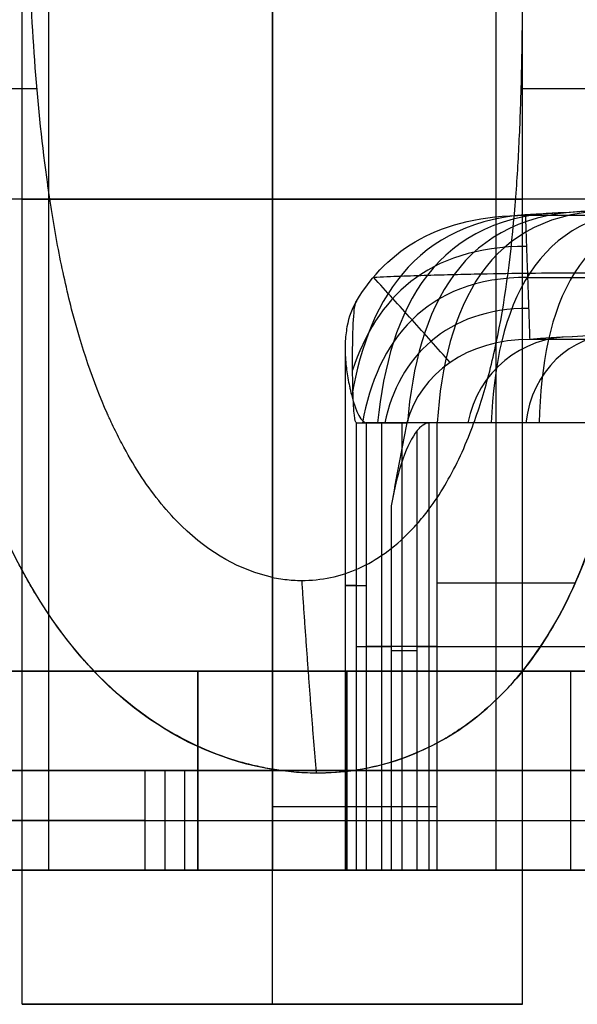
# Model space of a CAD drawing. Header units: millimetres. Extents: x -105 to 152, y -114 to 65.
# Tile 251 of 256: x 139.07 to 140.19, y -46.97 to -44.99. Entities that reach past the tile are written whole.
import ezdxf

# ---------------------------------------------------------------- set-up
doc = ezdxf.new("R2010")
doc.units = ezdxf.units.MM
doc.layers.add('Layer 01', color=7, linetype='Continuous', true_color=0x000000)

# ---------------------------------------------------------------- blocks, each defined once
blk = doc.blocks.new('Block 02')
at = {"layer": 'Layer 01'}
for p, q in [((139.126, -46.7, -13.7), (139.126, -42, -13.7)), ((140.026, -46.7, -13.7), (140.026, -43.337, -13.7)), ((139.0725, -46.9701, -15.85), (139.0725, -43.7299, -15.85)), ((139.0725, -46.9701, -11.55), (139.0725, -43.7299, -11.55)), ((139.576, -46.9701, -15.3465), (139.576, -43.7299, -15.3465)), ((139.576, -46.9701, -16.3535), (139.576, -43.7299, -16.3535)), ((139.576, -46.9701, -11.0465), (139.576, -43.7299, -11.0465)), ((139.576, -46.9701, -12.0535), (139.576, -43.7299, -12.0535)), ((140.0796, -46.9701, -15.85), (140.0796, -43.7299, -15.85)), ((140.0796, -46.9701, -11.55), (140.0796, -43.7299, -11.55)), ((139.0725, -46.7, -15.85), (139.0725, -44, -15.85)), ((139.0725, -46.7, -11.55), (139.0725, -44, -11.55)), ((139.576, -46.7, -12.3), (139.576, -44, -12.3)), ((139.576, -46.7, -16.6), (139.576, -44, -16.6)), ((140.0901, -45.5075, -10.3586), (140.5196, -45.5075, -9.9396)), ((139.7223, -45.6496, -10.7403), (139.7223, -46.7, -10.7403)), ((139.7958, -45.8, -10.637), (139.7958, -46.7, -10.637)), ((139.8673, -46.7, -10.597), (139.8673, -45.8156, -10.597)), ((139.7449, -46.25, -10.6866), (139.8149, -46.25, -10.6184)), ((139.726, -46.3, -13.7), (139.426, -46.3, -13.7)), ((139.426, -46.3, -13.7), (139.426, -46.7, -13.7)), ((139.726, -46.3, -13.7), (139.726, -46.7, -13.7)), ((140.176, -46.3, -14.9702), (140.176, -46.7, -14.9702)), ((140.176, -46.3, -12.4298), (140.176, -46.7, -12.4298)), ((138.376, -46.5, -14.9702), (139.426, -46.5, -14.364)), ((139.426, -46.5, -13.036), (138.376, -46.5, -12.4298)), ((138.526, -46.5, -15.23), (139.576, -46.5, -14.6238)), ((139.576, -46.5, -12.7762), (138.526, -46.5, -12.17)), ((139.3593, -46.5, -8.6519), (139.3593, -46.7, -8.6519)), ((139.426, -46.5, -13.036), (139.426, -46.5, -14.364)), ((139.576, -46.7, -15.1), (139.576, -46.4973, -15.1)), ((139.576, -46.7, -10.8), (139.576, -46.4976, -10.8)), ((139.576, -46.5, -14.6238), (140.776, -46.5, -15.3166)), ((140.776, -46.5, -12.0834), (139.576, -46.5, -12.7762)), ((139.726, -46.5, -14.364), (140.776, -46.5, -14.9702)), ((139.726, -46.5, -14.364), (139.726, -46.5, -13.036)), ((140.776, -46.5, -12.4298), (139.726, -46.5, -13.036)), ((139.3196, -46.6, -8.7437), (139.3989, -46.6, -8.5601)), ((139.0725, -46.7, -15.85), (140.0796, -46.7, -15.85)), ((139.0725, -46.7, -11.55), (140.0796, -46.7, -11.55)), ((139.126, -46.7, -13.7), (139.426, -46.7, -13.7)), ((139.576, -46.7, -16.3536), (139.576, -46.7, -15.3464)), ((139.576, -46.7, -12.0536), (139.576, -46.7, -11.0464)), ((139.726, -46.7, -13.7), (140.0261, -46.7, -13.7))]:
    blk.add_line(p, q, dxfattribs=at)
at = {"layer": 'Layer 01', "extrusion": (0, 1, 0)}
for centre in [(-139.576, -15.85, -45.35), (-139.576, -11.55, -45.35), (-139.576, -15.85, -46.9701), (-139.576, -11.55, -46.9701)]:
    blk.add_circle(centre, 0.5035, dxfattribs=at)
for centre, radius, start, end in [((-139.576, -11.55, -45.35), 0.75, 270, 20.2757), ((-139.576, -15.85, -45.35), 0.75, 270, 20.2733), ((-139.576, -15.85, -45.35), 0.5035, 270, 27.1278), ((-139.576, -11.55, -45.35), 0.5035, 270, 27.1278), ((-139.576, -11.55, -45.35), 0.75, 173.2927, 270), ((-139.576, -15.85, -45.35), 0.75, 173.3003, 270), ((-139.576, -11.55, -46.1222), 0.75, 116.2312, 144.3444), ((-139.8673, -10.672, -46.25), 0.075, 89.8825, 108.3502), ((-139.8673, -10.672, -46.258), 0.075, 45.7024, 89.8845), ((-139.576, -11.55, -46.5722), 0.75, 89.9999, 116.2312)]:
    blk.add_arc(centre, radius, start, end, dxfattribs=at)
at = {"layer": 'Layer 01', "extrusion": (0.715722, 4.39648e-13, 0.698385)}
blk.add_arc((-55.27, -105.7444, 93.0313), 9.9, 357.10504, 2.89496, dxfattribs=at)
at = {"layer": 'Layer 01', "extrusion": (0.715722, -8.34421e-14, 0.698385)}
blk.add_arc((-55.27, -105.7444, 93.0313), 9.65, 357.10504, 2.89496, dxfattribs=at)
at = {"layer": 'Layer 01', "extrusion": (-9.15936e-09, -1, -1.85887e-08)}
blk.add_arc((133.7454, -23.3831, 45.8), 13.9416, 63.7688, 64.42047, dxfattribs=at)
at = {"layer": 'Layer 01', "extrusion": (-6.97682e-08, -1, -6.80782e-08)}
blk.add_arc((139.576, -11.55, 45.8), 1, 16.9453, 71.6498, dxfattribs=at)
at = {"layer": 'Layer 01', "extrusion": (0, -1, 0)}
for centre, radius, start, end in [((139.7973, -10.7403, 46.1277), 0.075, 134.2976, 244.4205), ((137.176, -13.7, 46.6), 5.4, 180, 360)]:
    blk.add_arc(centre, radius, start, end, dxfattribs=at)
at = {"layer": 'Layer 01', "extrusion": (0, 1, 7.10543e-15)}
blk.add_arc((-139.576, -11.55, -46.25), 1, 108.3502, 163.0547, dxfattribs=at)
at = {"layer": 'Layer 01', "extrusion": (-5.46571e-16, -1, -3.26187e-15)}
blk.add_arc((137.176, -13.7, 46.5), 6.5, 360, 180, dxfattribs=at)
at = {"layer": 'Layer 01', "extrusion": (-4.45712e-30, -1, -3.26187e-15)}
blk.add_arc((137.176, -13.7, 46.5), 6.5, 180, 0, dxfattribs=at)
at = {"layer": 'Layer 01', "extrusion": (-6.5791e-16, -1, -3.26187e-15)}
blk.add_arc((137.176, -13.7, 46.5), 5.4, 180, 360, dxfattribs=at)
at = {"layer": 'Layer 01', "extrusion": (-1.88272e-15, -1, -4.30253e-15)}
blk.add_arc((137.176, -13.7, 46.5), 5.4, 66.6125, 180, dxfattribs=at)
at = {"layer": 'Layer 01', "extrusion": (-9.88705e-15, -1, -1.9913e-14)}
blk.add_arc((137.176, -13.7, 46.5), 5.6, 43.9072, 66.6125, dxfattribs=at)
at = {"layer": 'Layer 01', "extrusion": (0, -1, -3.55271e-15)}
blk.add_arc((137.176, -13.7, 46.6), 5.4, 66.6125, 180, dxfattribs=at)
at = {"layer": 'Layer 01', "extrusion": (0, 1, 3.55271e-15)}
blk.add_arc((-137.176, -13.7, -46.6), 5.6, 113.3875, 131.9951, dxfattribs=at)
at = {"layer": 'Layer 01', "extrusion": (2.68252e-30, 1, 3.26187e-15)}
blk.add_arc((-137.176, -13.7, -46.7), 5.4, 180, 0, dxfattribs=at)
at = {"layer": 'Layer 01', "extrusion": (-1.62188e-17, 1, 2.89189e-15)}
blk.add_arc((-137.176, -13.7, -46.7), 5.4, 0, 113.3875, dxfattribs=at)
at = {"layer": 'Layer 01', "extrusion": (-8.35793e-15, 1, 1.05041e-15)}
blk.add_arc((-139.576, -11.55, -46.7), 0.75, 270, 6.7862, dxfattribs=at)
at = {"layer": 'Layer 01', "extrusion": (4.69154e-16, 1, 0)}
for start, end in [(270, 90), (90, 270)]:
    blk.add_arc((-139.576, -15.85, -46.7), 0.75, start, end, dxfattribs=at)
at = {"layer": 'Layer 01', "extrusion": (4.69784e-14, 1, 6.59297e-14)}
blk.add_arc((-137.176, -13.7, -46.7), 5.6, 113.3875, 132.0014, dxfattribs=at)
at = {"layer": 'Layer 01', "extrusion": (-5.27323e-17, 1, 5.93794e-17)}
blk.add_arc((-139.576, -11.55, -46.7), 0.75, 186.7862, 270, dxfattribs=at)
at = {"layer": 'Layer 01', "extrusion": (-4.97391e-14, 1, 5.0366e-14)}
blk.add_arc((-139.7973, -10.7403, -46.7), 0.075, 295.5795, 45.7024, dxfattribs=at)
at = {"layer": 'Layer 01', "extrusion": (3.5612e-12, -1, 7.22969e-12)}
blk.add_arc((133.7454, -23.3831, 46.7), 13.9416, 63.7688, 64.42047, dxfattribs=at)
at = {"layer": 'Layer 01', "extrusion": (1.08173e-15, 1, 3.30605e-13)}
blk.add_arc((-139.8673, -10.672, -46.7), 0.075, 45.7024, 90, dxfattribs=at)
at = {"layer": 'Layer 01', "extrusion": (5.86151e-13, 1, 1.76589e-12)}
blk.add_arc((-139.8673, -10.672, -46.7), 0.075, 90, 108.3502, dxfattribs=at)
at = {"layer": 'Layer 01', "extrusion": (9.01972e-15, 1, 1.96048e-14)}
blk.add_arc((-139.576, -11.55, -46.7), 1, 108.3502, 163.0547, dxfattribs=at)
at = {"layer": 'Layer 01'}
for points, degree in [([(139.576, -46.7, -12.3), (139.576, -45.35, -12.3), (139.576, -44, -12.3)], 2), ([(139.576, -46.7, -16.6), (139.576, -45.35, -16.6), (139.576, -44, -16.6)], 2), ([(139.576, -44, -16.3536), (139.576, -45.35, -16.3536), (139.576, -46.7, -16.3536)], 2), ([(139.576, -44, -12.0536), (139.576, -45.35, -12.0536), (139.576, -46.7, -12.0536)], 2), ([(138.8532, -45.1278, -15.6499), (138.9777, -45.1278, -15.6647), (139.1021, -45.1278, -15.6795)], 2), ([(138.8532, -45.1278, -11.3499), (138.9777, -45.1278, -11.3647), (139.1021, -45.1278, -11.3795)], 2), ([(140.0767, -45.1278, -15.7955), (140.2012, -45.1278, -15.8103), (140.3256, -45.1278, -15.8251)], 2), ([(140.0767, -45.1278, -11.4955), (140.2012, -45.1278, -11.5103), (140.3256, -45.1278, -11.5251)], 2), ([(140.1309, -45.3796, -10.4004), (139.8718, -45.3796, -10.6533), (139.7711, -45.5437, -10.7499), (139.7355, -45.7459, -10.7829)], 3), ([(139.7449, -45.5553, -10.6866), (139.8075, -45.4517, -10.6256), (139.9121, -45.3826, -10.5235), (140.0857, -45.3826, -10.3541)], 3), ([(140.176, -45.3769, -10.4466), (139.9019, -45.3769, -10.714), (139.8111, -45.5725, -10.7992), (139.7875, -45.8, -10.8188)], 3), ([(140.2209, -45.3747, -10.4926), (139.9546, -45.3747, -10.7525), (139.8674, -45.5714, -10.833), (139.8475, -45.8, -10.8478)], 3), ([(140.2657, -45.373, -10.5385), (140.007, -45.373, -10.7909), (139.9236, -45.5705, -10.8669), (139.9075, -45.8, -10.8772)], 3), ([(140.3504, -45.3707, -10.6253), (140.1024, -45.3707, -10.8673), (140.0258, -45.5694, -10.9379), (140.0164, -45.8, -10.9429)], 3), ([(140.0857, -45.3826, -10.3541), (140.3004, -45.3826, -10.1446), (140.5152, -45.3826, -9.935)], 2), ([(140.0945, -45.6323, -10.3631), (140.0901, -45.5075, -10.3586), (140.0857, -45.3826, -10.3541)], 2), ([(140.4349, -45.37, -10.7119), (140.1904, -45.37, -10.9505), (140.118, -45.569, -11.0212), (140.1128, -45.8, -11.0262)], 3), ([(140.0879, -45.4451, -10.3563), (139.8866, -45.4451, -10.5528), (139.7846, -45.5511, -10.6509), (139.7373, -45.6943, -10.6953)], 3), ([(140.0901, -45.5075, -10.3586), (139.8829, -45.5075, -10.5608), (139.7864, -45.6377, -10.6505), (139.7572, -45.8, -10.6746)], 3), ([(139.9336, -45.6787, -10.5146), (139.9209, -45.6644, -10.526), (139.8955, -45.6358, -10.5488), (139.857, -45.5929, -10.5834), (139.8182, -45.55, -10.6181), (139.7923, -45.5214, -10.6414), (139.7794, -45.5071, -10.653)], 3), ([(140.0923, -45.5699, -10.3609), (139.9261, -45.5699, -10.5231), (139.8304, -45.6689, -10.6098), (139.802, -45.8, -10.631)], 3), ([(140.0945, -45.6323, -10.3631), (139.9686, -45.6323, -10.486), (139.874, -45.7001, -10.5695), (139.8467, -45.8, -10.5873)], 3), ([(140.1801, -45.6269, -10.4509), (140.0768, -45.6269, -10.5517), (139.9894, -45.6974, -10.624), (139.9692, -45.8, -10.6305)], 3), ([(140.2652, -45.6231, -10.538), (140.1774, -45.6231, -10.6236), (140.098, -45.6955, -10.6895), (140.086, -45.8, -10.6898)], 3), ([(140.524, -45.6323, -9.9441), (140.3093, -45.6323, -10.1536), (140.0945, -45.6323, -10.3631)], 2), ([(139.7449, -45.8, -10.6866), (139.7958, -45.8, -10.637), (139.8467, -45.8, -10.5873)], 2), ([(139.7449, -46.7, -10.6866), (139.7449, -46.25, -10.6866), (139.7449, -45.8, -10.6866)], 2), ([(139.7649, -45.8, -10.808), (139.7649, -46.25, -10.808), (139.7649, -46.7, -10.808)], 2), ([(139.8467, -45.8, -10.5873), (139.8357, -45.8556, -10.5985), (139.8251, -45.9114, -10.6088), (139.8149, -45.9674, -10.6184)], 3), ([(139.8363, -45.8, -10.8424), (139.8363, -46.25, -10.8424), (139.8363, -46.7, -10.8424)], 2), ([(139.8908, -45.8, -10.6008), (139.8762, -45.8, -10.596), (139.8615, -45.8, -10.5915), (139.8467, -45.8, -10.5873)], 3), ([(139.8909, -45.8, -10.6009), (139.8909, -46.25, -10.6009), (139.8909, -46.7, -10.6008)], 2), ([(139.9075, -46.4443, -10.8772), (139.9075, -46.1222, -10.8772), (139.9075, -45.8, -10.8772)], 2), ([(140.2567, -45.8, -11.2351), (140.239, -45.8, -11.1967), (140.1968, -45.8, -11.1226), (140.1154, -45.8, -11.0237), (140.0185, -45.8, -10.9399), (139.9455, -45.8, -10.896), (139.9075, -45.8, -10.8772)], 3), ([(139.867, -45.8159, -10.5969), (139.847, -45.842, -10.597), (139.8281, -45.8924, -10.6055), (139.8149, -45.9674, -10.6184)], 3), ([(139.8673, -46.7, -10.597), (139.8671, -46.258, -10.597), (139.867, -45.8159, -10.5969)], 2), ([(139.8149, -45.9674, -10.6184), (139.8149, -46.3337, -10.6184), (139.8149, -46.7, -10.6184)], 2), ([(139.576, -46.6991, -15.3464), (139.576, -46.4051, -15.3464), (139.576, -46.1111, -15.3464)], 2), ([(139.576, -46.6991, -11.0464), (139.576, -46.4051, -11.0464), (139.576, -46.1111, -11.0464)], 2), ([(138.376, -46.3, -14.9702), (138.901, -46.3, -14.6671), (139.426, -46.3, -14.364)], 2), ([(139.426, -46.3, -13.036), (138.901, -46.3, -12.7329), (138.376, -46.3, -12.4298)], 2), ([(138.526, -46.3, -15.23), (139.051, -46.3, -14.9269), (139.576, -46.3, -14.6238)], 2), ([(139.576, -46.3, -12.7762), (139.051, -46.3, -12.4731), (138.526, -46.3, -12.17)], 2), ([(139.426, -46.3, -14.364), (139.426, -46.3, -13.7), (139.426, -46.3, -13.036)], 2), ([(139.426, -46.3, -14.364), (139.426, -46.5, -14.364), (139.426, -46.7, -14.364)], 2), ([(139.426, -46.7, -13.036), (139.426, -46.5, -13.036), (139.426, -46.3, -13.036)], 2), ([(139.576, -46.3, -14.6238), (139.576, -46.5, -14.6238), (139.576, -46.7, -14.6238)], 2), ([(139.576, -46.3, -14.6238), (140.176, -46.3, -14.9702), (140.776, -46.3, -15.3166)], 2), ([(140.776, -46.3, -12.0834), (140.176, -46.3, -12.4298), (139.576, -46.3, -12.7762)], 2), ([(139.576, -46.3, -12.7762), (139.576, -46.5, -12.7762), (139.576, -46.7, -12.7762)], 2), ([(139.726, -46.3, -13.036), (139.726, -46.3, -13.7), (139.726, -46.3, -14.364)], 2), ([(139.726, -46.3, -14.364), (140.251, -46.3, -14.6671), (140.776, -46.3, -14.9702)], 2), ([(139.726, -46.7, -14.364), (139.726, -46.5, -14.364), (139.726, -46.3, -14.364)], 2), ([(139.726, -46.3, -13.036), (139.726, -46.5, -13.036), (139.726, -46.7, -13.036)], 2), ([(140.776, -46.3, -12.4298), (140.251, -46.3, -12.7329), (139.726, -46.3, -13.036)], 2), ([(139.9075, -46.7, -10.8772), (139.9075, -46.5722, -10.8772), (139.9075, -46.4443, -10.8772)], 2), ([(139.3196, -46.7, -8.7437), (139.3196, -46.6, -8.7437), (139.3196, -46.5, -8.7437)], 2), ([(139.3989, -46.5, -8.5601), (139.3593, -46.5, -8.6519), (139.3196, -46.5, -8.7437)], 2), ([(139.3989, -46.5, -8.5601), (139.3989, -46.6, -8.5601), (139.3989, -46.7, -8.5601)], 2), ([(139.576, -46.4973, -15.1001), (139.576, -46.5987, -15.1001), (139.576, -46.7, -15.1)], 2), ([(139.576, -46.7, -10.8), (139.576, -46.5988, -10.8), (139.576, -46.4976, -10.8)], 2), ([(139.426, -46.7, -14.364), (138.901, -46.7, -14.6671), (138.376, -46.7, -14.9702)], 2), ([(138.376, -46.7, -12.4298), (138.901, -46.7, -12.7329), (139.426, -46.7, -13.036)], 2), ([(139.576, -46.7, -14.6238), (139.051, -46.7, -14.9269), (138.526, -46.7, -15.23)], 2), ([(138.526, -46.7, -12.17), (139.051, -46.7, -12.4731), (139.576, -46.7, -12.7762)], 2), ([(139.3989, -46.7, -8.5601), (139.3593, -46.7, -8.6519), (139.3196, -46.7, -8.7437)], 2), ([(139.426, -46.7, -14.364), (139.426, -46.7, -13.7), (139.426, -46.7, -13.036)], 2), ([(139.576, -46.7, -15.3464), (139.576, -46.6996, -15.3464), (139.576, -46.6991, -15.3464)], 2), ([(139.576, -46.7, -11.0464), (139.576, -46.6996, -11.0464), (139.576, -46.6991, -11.0464)], 2), ([(139.576, -46.7, -10.8), (139.6905, -46.7, -10.8), (139.8049, -46.7, -10.8266), (139.9075, -46.7, -10.8772)], 3), ([(140.776, -46.7, -15.3166), (140.176, -46.7, -14.9702), (139.576, -46.7, -14.6238)], 2), ([(139.576, -46.7, -12.7762), (140.176, -46.7, -12.4298), (140.776, -46.7, -12.0834)], 2), ([(140.776, -46.7, -14.9702), (140.251, -46.7, -14.6671), (139.726, -46.7, -14.364)], 2), ([(139.726, -46.7, -13.036), (139.726, -46.7, -13.7), (139.726, -46.7, -14.364)], 2), ([(139.726, -46.7, -13.036), (140.251, -46.7, -12.7329), (140.776, -46.7, -12.4298)], 2), ([(139.7449, -46.7, -10.6866), (139.7799, -46.7, -10.6525), (139.8149, -46.7, -10.6184)], 2)]:
    blk.add_open_spline(points, degree=degree, dxfattribs=at)
for points, knots in [([(139.576, -46.4976, -10.8), (139.4839, -46.4824, -10.8), (139.3947, -46.4451, -10.8171), (139.2729, -46.3556, -10.8626), (139.2343, -46.3203, -10.8811), (139.1799, -46.2589, -10.9128), (139.1536, -46.2261, -10.9297), (139.1246, -46.1842, -10.9509), (139.1105, -46.1624, -10.9619), (139.1046, -46.1528, -10.9667), (139.1006, -46.1464, -10.9699), (139.0981, -46.1423, -10.972), (139.0515, -46.0646, -11.0107), (139.0135, -45.9803, -11.0512), (138.9662, -45.8405, -11.1126), (138.9521, -45.7917, -11.1332), (138.933, -45.7151, -11.1638), (138.924, -45.6759, -11.1791), (138.9158, -45.6356, -11.1942), (138.9105, -45.6084, -11.2042), (138.9076, -45.5927, -11.2099), (138.8883, -45.4854, -11.2484), (138.8756, -45.3868, -11.2803), (138.861, -45.2341, -11.3233), (138.8569, -45.1824, -11.3368), (138.8498, -45.0773, -11.3621), (138.8468, -45.0219, -11.3743), (138.835, -44.7616, -11.4266), (138.8324, -44.5504, -11.4524), (138.8313, -44.3363, -11.4614)], [0, 0, 0, 0, 0.321274, 0.321274, 0.48191, 0.48191, 0.562229, 0.602388, 0.622468, 0.632507, 0.632507, 0.642547, 0.642547, 0.963821, 0.963821, 1.124458, 1.124458, 1.204776, 1.244935, 1.244935, 1.285094, 1.285094, 1.606368, 1.606368, 1.767005, 1.767005, 1.927642, 1.927642, 2.570189, 2.570189, 2.570189, 2.570189]), ([(139.576, -46.4973, -15.1001), (139.5625, -46.495, -15.1), (139.553, -46.493, -15.1003), (139.53, -46.4877, -15.1013), (139.4958, -46.4788, -15.1037), (139.4623, -46.4667, -15.1083), (139.3962, -46.4385, -15.1205), (139.3536, -46.4143, -15.1324), (139.2319, -46.325, -15.178), (139.159, -46.2435, -15.2214), (139.093, -46.1336, -15.2762), (139.0913, -46.1307, -15.2777), (139.0857, -46.1211, -15.2825), (139.0775, -46.1067, -15.2896), (139.0589, -46.0723, -15.3065), (139.024, -46.0006, -15.341), (138.9979, -45.9341, -15.3715), (138.9506, -45.7943, -15.4329), (138.9254, -45.6921, -15.4742), (138.9029, -45.567, -15.5192), (138.9012, -45.557, -15.5227), (138.8972, -45.533, -15.5311), (138.8914, -45.4968, -15.5436), (138.8791, -45.4113, -15.5719), (138.8707, -45.3362, -15.5946), (138.8561, -45.1835, -15.6376), (138.8494, -45.0783, -15.663), (138.842, -44.9157, -15.6956), (138.8402, -44.8656, -15.7047), (138.8371, -44.7607, -15.7216), (138.8358, -44.7081, -15.729), (138.8329, -44.5497, -15.7482), (138.8318, -44.4434, -15.7569), (138.8313, -44.3363, -15.7614)], [0, 0, 0, 0, 0.040121, 0.040121, 0.080242, 0.160484, 0.160484, 0.320969, 0.320969, 0.641937, 0.641937, 0.661998, 0.661998, 0.682059, 0.72218, 0.802422, 0.962906, 0.962906, 1.283875, 1.283875, 1.323996, 1.323996, 1.364117, 1.444359, 1.604844, 1.604844, 1.925812, 1.925812, 2.086297, 2.086297, 2.246781, 2.246781, 2.56775, 2.56775, 2.56775, 2.56775]), ([(139.576, -46.1111, -15.3464), (139.5121, -46.0973, -15.3465), (139.45, -46.063, -15.3588), (139.3653, -45.9805, -15.3917), (139.3384, -45.9479, -15.4051), (139.3007, -45.8911, -15.4281), (139.2825, -45.8607, -15.4404), (139.2625, -45.822, -15.4559), (139.2528, -45.8017, -15.4639), (139.2487, -45.7929, -15.4674), (139.246, -45.7869, -15.4697), (139.2442, -45.7829, -15.4713), (139.2153, -45.718, -15.4967), (139.1916, -45.6482, -15.5231), (139.162, -45.5331, -15.563), (139.1487, -45.4729, -15.583), (139.1354, -45.3982, -15.6061), (139.1302, -45.3652, -15.6159), (139.1268, -45.343, -15.6225), (139.125, -45.33, -15.6262), (139.1021, -45.1664, -15.6731), (139.0914, -45.0074, -15.7105), (139.0788, -44.6794, -15.7655), (139.0769, -44.5104, -15.7832), (139.076, -44.3363, -15.7905)], [-2.013523, -2.013523, -2.013523, -2.013523, -1.761833, -1.761833, -1.635987, -1.635987, -1.573065, -1.541604, -1.525873, -1.518008, -1.518008, -1.510142, -1.510142, -1.258452, -1.258452, -1.132607, -1.069684, -1.038223, -1.038223, -1.006761, -1.006761, -0.503381, -0.503381, 0, 0, 0, 0]), ([(139.576, -46.1111, -11.0464), (139.5121, -46.0973, -11.0465), (139.45, -46.063, -11.0588), (139.3653, -45.9805, -11.0917), (139.3384, -45.9479, -11.1051), (139.3007, -45.8911, -11.1281), (139.2825, -45.8607, -11.1404), (139.2625, -45.822, -11.1559), (139.2528, -45.8017, -11.1639), (139.2487, -45.7929, -11.1674), (139.246, -45.7869, -11.1697), (139.2442, -45.7829, -11.1713), (139.2153, -45.718, -11.1967), (139.1916, -45.6482, -11.2231), (139.162, -45.5331, -11.263), (139.1487, -45.4729, -11.283), (139.1354, -45.3982, -11.3061), (139.1302, -45.3652, -11.3159), (139.1268, -45.343, -11.3225), (139.125, -45.33, -11.3262), (139.1021, -45.1664, -11.3731), (139.0914, -45.0074, -11.4105), (139.0788, -44.6794, -11.4655), (139.0769, -44.5104, -11.4832), (139.076, -44.3363, -11.4905)], [-2.013523, -2.013523, -2.013523, -2.013523, -1.761833, -1.761833, -1.635987, -1.635987, -1.573065, -1.541604, -1.525873, -1.518008, -1.518008, -1.510142, -1.510142, -1.258452, -1.258452, -1.132607, -1.069684, -1.038223, -1.038223, -1.006761, -1.006761, -0.503381, -0.503381, 0, 0, 0, 0]), ([(140.3208, -44.3363, -15.9386), (140.3214, -44.4501, -15.9339), (140.3225, -44.5631, -15.9244), (140.3242, -44.7313, -15.9029), (140.3248, -44.7871, -15.8946), (140.3257, -44.8984, -15.8755), (140.326, -44.9521, -15.8651), (140.3261, -45.1265, -15.8274), (140.325, -45.2387, -15.7976), (140.319, -45.4012, -15.7464), (140.3163, -45.4543, -15.7282), (140.3109, -45.5326, -15.6995), (140.3088, -45.5584, -15.6897), (140.3053, -45.5968, -15.6747), (140.3042, -45.6078, -15.6703), (140.3011, -45.6376, -15.6582), (140.2995, -45.6523, -15.6521), (140.2839, -45.7834, -15.597), (140.264, -45.8888, -15.5456), (140.2221, -46.0303, -15.4679), (140.2061, -46.0748, -15.442), (140.1789, -46.1372, -15.4035), (140.1693, -46.1574, -15.3908), (140.1489, -46.1963, -15.3656), (140.1341, -46.2221, -15.3484), (140.0905, -46.2885, -15.3027), (140.0583, -46.3273, -15.274), (140.0055, -46.3771, -15.2348), (139.9872, -46.3924, -15.2223), (139.9586, -46.4132, -15.2048), (139.9458, -46.4218, -15.1973), (139.9222, -46.4364, -15.1845), (139.9101, -46.4432, -15.1784), (139.8002, -46.4992, -15.1262), (139.6922, -46.517, -15.1), (139.576, -46.4973, -15.1001)], [0, 0, 0, 0, 0.344037, 0.344037, 0.516055, 0.516055, 0.688073, 0.688073, 1.03211, 1.03211, 1.204128, 1.204128, 1.290138, 1.290138, 1.333142, 1.333142, 1.376147, 1.376147, 1.720183, 1.720183, 1.892202, 1.892202, 1.978211, 1.978211, 2.06422, 2.06422, 2.236239, 2.236239, 2.322248, 2.322248, 2.365252, 2.365252, 2.408257, 2.408257, 2.752294, 2.752294, 2.752294, 2.752294]), ([(139.576, -46.1111, -15.3464), (139.5803, -46.1118, -15.3465), (139.5872, -46.1132, -15.3466), (139.5984, -46.1149, -15.3469), (139.6039, -46.1156, -15.3472), (139.6205, -46.1172, -15.3483), (139.6322, -46.1175, -15.3495), (139.6617, -46.1168, -15.3534), (139.6811, -46.1143, -15.3572), (139.7383, -46.1006, -15.3717), (139.7749, -46.0832, -15.3858), (139.8263, -46.0447, -15.4126), (139.8511, -46.0223, -15.4275), (139.8744, -45.9954, -15.4443), (139.8896, -45.9763, -15.4559), (139.8943, -45.9699, -15.4597), (139.9208, -45.9322, -15.4819), (139.9401, -45.8977, -15.5012), (139.9664, -45.8395, -15.5316), (139.9749, -45.8181, -15.5424), (139.987, -45.7849, -15.5588), (140.0041, -45.7338, -15.5835), (140.0183, -45.6781, -15.6086), (140.0431, -45.5607, -15.6583), (140.0549, -45.4745, -15.691), (140.0671, -45.3332, -15.7376), (140.0696, -45.2942, -15.7497), (140.0739, -45.212, -15.7737), (140.0755, -45.1706, -15.785), (140.079, -45.0451, -15.817), (140.0796, -44.96, -15.8356), (140.0795, -44.7003, -15.8824), (140.077, -44.5212, -15.9018), (140.0761, -44.3363, -15.9095)], [-2.131025, -2.131025, -2.131025, -2.131025, -2.114377, -2.114377, -2.097728, -2.097728, -2.064431, -2.064431, -1.997836, -1.997836, -1.864647, -1.864647, -1.798053, -1.764755, -1.764755, -1.731458, -1.731458, -1.598269, -1.598269, -1.531675, -1.531675, -1.46508, -1.331891, -1.331891, -1.065513, -1.065513, -0.932324, -0.932324, -0.799135, -0.799135, -0.532756, -0.532756, 0, 0, 0, 0]), ([(139.576, -46.1111, -11.0464), (139.5803, -46.1118, -11.0465), (139.5872, -46.1132, -11.0466), (139.5984, -46.1149, -11.0469), (139.6039, -46.1156, -11.0472), (139.6205, -46.1172, -11.0483), (139.6322, -46.1175, -11.0495), (139.6617, -46.1168, -11.0534), (139.6811, -46.1143, -11.0572), (139.7383, -46.1006, -11.0717), (139.7749, -46.0832, -11.0858), (139.8263, -46.0447, -11.1126), (139.8511, -46.0223, -11.1275), (139.8744, -45.9954, -11.1443), (139.8896, -45.9763, -11.1559), (139.8943, -45.9699, -11.1597), (139.9208, -45.9322, -11.1819), (139.9401, -45.8977, -11.2012), (139.9664, -45.8395, -11.2316), (139.9749, -45.8181, -11.2424), (139.987, -45.7849, -11.2588), (140.0041, -45.7338, -11.2835), (140.0183, -45.6781, -11.3086), (140.0431, -45.5607, -11.3583), (140.0549, -45.4745, -11.391), (140.0671, -45.3332, -11.4376), (140.0696, -45.2942, -11.4497), (140.0739, -45.212, -11.4737), (140.0755, -45.1706, -11.485), (140.079, -45.0451, -11.517), (140.0796, -44.96, -11.5356), (140.0795, -44.7003, -11.5824), (140.077, -44.5212, -11.6018), (140.0761, -44.3363, -11.6095)], [-2.131025, -2.131025, -2.131025, -2.131025, -2.114377, -2.114377, -2.097728, -2.097728, -2.064431, -2.064431, -1.997836, -1.997836, -1.864647, -1.864647, -1.798053, -1.764755, -1.764755, -1.731458, -1.731458, -1.598269, -1.598269, -1.531675, -1.531675, -1.46508, -1.331891, -1.331891, -1.065513, -1.065513, -0.932324, -0.932324, -0.799135, -0.799135, -0.532756, -0.532756, 0, 0, 0, 0]), ([(139.7794, -45.5071, -10.653), (139.7975, -45.5063, -10.6651), (139.8337, -45.5049, -10.6893), (139.8879, -45.5031, -10.7256), (139.9418, -45.5016, -10.7621), (139.9778, -45.5008, -10.7864), (140.0295, -45.4997, -10.8219), (140.0953, -45.4987, -10.8714), (140.1856, -45.4982, -10.9552), (140.2672, -45.4987, -11.0475), (140.315, -45.4997, -11.1145), (140.3493, -45.5008, -11.1671), (140.3727, -45.5016, -11.2037), (140.4078, -45.5031, -11.2585), (140.4428, -45.5049, -11.3135), (140.4661, -45.5063, -11.3503), (140.4778, -45.5071, -11.3687)], [0.0987722, 0.0987722, 0.0987722, 0.0987722, 0.1246402, 0.1505083, 0.1763763, 0.2022444, 0.2022444, 0.2513255, 0.3004066, 0.3494877, 0.3985688, 0.3985688, 0.4244368, 0.4503049, 0.4761729, 0.502041, 0.502041, 0.502041, 0.502041]), ([(139.7449, -45.5553, -10.6866), (139.7364, -45.5694, -10.6949), (139.7298, -45.5866, -10.7054), (139.7241, -45.6173, -10.723), (139.7229, -45.6283, -10.7291), (139.7222, -45.646, -10.7385), (139.7222, -45.6521, -10.7416), (139.7226, -45.6648, -10.748), (139.7231, -45.6727, -10.7518), (139.7245, -45.6885, -10.7591), (139.7259, -45.6991, -10.7639), (139.7287, -45.7154, -10.7709), (139.7303, -45.7236, -10.7743), (139.7322, -45.7319, -10.7775), (139.7334, -45.7374, -10.7797), (139.7336, -45.7382, -10.78), (139.7442, -45.781, -10.7959), (139.7559, -45.8, -10.8036), (139.7649, -45.8, -10.808)], [0, 0, 0, 0, 0.0726684, 0.0726684, 0.1090025, 0.1090025, 0.1271696, 0.1271696, 0.1453367, 0.1453367, 0.1816709, 0.1816709, 0.199838, 0.2089215, 0.2089215, 0.2180051, 0.2180051, 0.2906734, 0.2906734, 0.2906734, 0.2906734]), ([(139.7449, -45.8, -10.6866), (139.7433, -45.8, -10.6882), (139.742, -45.795, -10.6896), (139.7403, -45.78, -10.6915), (139.7396, -45.7706, -10.6924), (139.7388, -45.7563, -10.6933), (139.7385, -45.7495, -10.6937), (139.7383, -45.7448, -10.6939), (139.7382, -45.7411, -10.6941), (139.7378, -45.7302, -10.6946), (139.7376, -45.7192, -10.6949), (139.7374, -45.7038, -10.6952), (139.7373, -45.6986, -10.6953), (139.7373, -45.6909, -10.6953), (139.7373, -45.6883, -10.6953), (139.7373, -45.6832, -10.6954), (139.7372, -45.6825, -10.6954), (139.7374, -45.6051, -10.6952), (139.7395, -45.5642, -10.6919), (139.7449, -45.5553, -10.6866)], [-0.2506297, -0.2506297, -0.2506297, -0.2506297, -0.219301, -0.219301, -0.2036366, -0.1958044, -0.1918883, -0.1918883, -0.1879723, -0.1879723, -0.1566435, -0.1566435, -0.1409792, -0.1409792, -0.133147, -0.133147, -0.1253148, -0.1253148, 0, 0, 0, 0]), ([(139.867, -45.8159, -10.5969), (139.8682, -45.815, -10.597), (139.8714, -45.8111, -10.5971), (139.8755, -45.8071, -10.5975), (139.8775, -45.8054, -10.5977), (139.8834, -45.8013, -10.5987), (139.8873, -45.8, -10.5997), (139.8909, -45.8, -10.6009)], [0, 0, 0, 0, 0.00754436, 0.00754436, 0.01508871, 0.01508871, 0.03017743, 0.03017743, 0.03017743, 0.03017743]), ([(139.9075, -46.4443, -10.8772), (139.9548, -46.419, -10.9005), (139.9989, -46.3858, -10.9284), (140.049, -46.3346, -10.9678), (140.0588, -46.3239, -10.9759), (140.0779, -46.3015, -10.9925), (140.0854, -46.292, -10.9994), (140.1075, -46.2628, -11.0204), (140.1214, -46.2422, -11.0348), (140.1872, -46.1335, -11.1082), (140.2274, -46.0283, -11.1717), (140.2567, -45.9048, -11.2351)], [-0.7552184, -0.7552184, -0.7552184, -0.7552184, -0.5664138, -0.5664138, -0.5192127, -0.5192127, -0.4720115, -0.4720115, -0.3776092, -0.3776092, 0, 0, 0, 0]), ([(139.9075, -46.4443, -10.8772), (139.8567, -46.4716, -10.8522), (139.8028, -46.4896, -10.8328), (139.7192, -46.503, -10.8132), (139.6909, -46.5051, -10.8083), (139.648, -46.5049, -10.8033), (139.6337, -46.5042, -10.8021), (139.6049, -46.5018, -10.8004), (139.5886, -46.4997, -10.8), (139.576, -46.4976, -10.8)], [0, 0, 0, 0, 0.1771618, 0.1771618, 0.2657427, 0.2657427, 0.3100332, 0.3100332, 0.3543236, 0.3543236, 0.3543236, 0.3543236]), ([(139.1063, -46.7, -13.5291), (139.132, -46.7, -13.6387), (139.1325, -46.7, -13.7541), (139.0833, -46.7, -13.9737), (139.0336, -46.7, -14.0778), (138.8938, -46.7, -14.2542), (138.8037, -46.7, -14.3263), (138.6011, -46.7, -14.4242), (138.4886, -46.7, -14.45), (138.376, -46.7, -14.45)], [-1.361856, -1.361856, -1.361856, -1.361856, -1.021392, -1.021392, -0.680928, -0.680928, -0.340464, -0.340464, 0, 0, 0, 0]), ([(138.376, -46.7, -12.95), (138.5437, -46.7, -12.95), (138.7107, -46.7, -13.0082), (138.9734, -46.7, -13.2165), (139.0681, -46.7, -13.3659), (139.1063, -46.7, -13.5291)], [-1.024265, -1.024265, -1.024265, -1.024265, -0.512132, -0.512132, 0, 0, 0, 0]), ([(138.8313, -46.7, -11.4614), (138.8527, -46.7, -11.2811), (138.9423, -46.7, -11.1098), (139.2138, -46.7, -10.8687), (139.3945, -46.7, -10.8), (139.576, -46.7, -10.8)], [-1.112834, -1.112834, -1.112834, -1.112834, -0.556417, -0.556417, 0, 0, 0, 0]), ([(139.576, -46.7, -16.3536), (139.5082, -46.7, -16.3536), (139.4394, -46.7, -16.3395), (139.3145, -46.7, -16.2856), (139.2505, -46.7, -16.2414), (139.152, -46.7, -16.1313), (139.1148, -46.7, -16.0655), (139.083, -46.7, -15.9588), (139.0771, -46.7, -15.9263), (139.0714, -46.7, -15.8587), (139.072, -46.7, -15.8247), (139.076, -46.7, -15.7905)], [0, 0, 0, 0, 0.2139647, 0.2139647, 0.4279294, 0.4279294, 0.6418941, 0.6418941, 0.7488765, 0.7488765, 0.8558588, 0.8558588, 0.8558588, 0.8558588]), ([(139.576, -46.7, -12.0536), (139.5082, -46.7, -12.0536), (139.4394, -46.7, -12.0395), (139.3145, -46.7, -11.9856), (139.2505, -46.7, -11.9414), (139.152, -46.7, -11.8313), (139.1148, -46.7, -11.7655), (139.083, -46.7, -11.6588), (139.0771, -46.7, -11.6263), (139.0714, -46.7, -11.5587), (139.072, -46.7, -11.5247), (139.076, -46.7, -11.4905)], [0, 0, 0, 0, 0.2139647, 0.2139647, 0.4279294, 0.4279294, 0.6418941, 0.6418941, 0.7488765, 0.7488765, 0.8558588, 0.8558588, 0.8558588, 0.8558588]), ([(139.076, -46.7, -15.7905), (139.083, -46.7, -15.7318), (139.0997, -46.7, -15.6762), (139.1393, -46.7, -15.5978), (139.1568, -46.7, -15.5693), (139.1949, -46.7, -15.5193), (139.2162, -46.7, -15.4963), (139.2867, -46.7, -15.4331), (139.3419, -46.7, -15.3996), (139.46, -46.7, -15.356), (139.5181, -46.7, -15.3463), (139.576, -46.7, -15.3464)], [0, 0, 0, 0, 0.183658, 0.183658, 0.2754871, 0.2754871, 0.3673161, 0.3673161, 0.5509741, 0.5509741, 0.7346322, 0.7346322, 0.7346322, 0.7346322]), ([(139.076, -46.7, -11.4905), (139.083, -46.7, -11.4318), (139.0997, -46.7, -11.3762), (139.1393, -46.7, -11.2978), (139.1568, -46.7, -11.2693), (139.1949, -46.7, -11.2193), (139.2162, -46.7, -11.1963), (139.2867, -46.7, -11.1331), (139.3419, -46.7, -11.0996), (139.46, -46.7, -11.056), (139.5181, -46.7, -11.0463), (139.576, -46.7, -11.0464)], [0, 0, 0, 0, 0.183658, 0.183658, 0.2754871, 0.2754871, 0.3673161, 0.3673161, 0.5509741, 0.5509741, 0.7346322, 0.7346322, 0.7346322, 0.7346322]), ([(140.0761, -46.7, -15.9095), (140.0801, -46.7, -15.8753), (140.0807, -46.7, -15.8413), (140.075, -46.7, -15.7737), (140.069, -46.7, -15.7412), (140.0373, -46.7, -15.6345), (140.0001, -46.7, -15.5687), (139.9016, -46.7, -15.4586), (139.8376, -46.7, -15.4144), (139.7127, -46.7, -15.3605), (139.6439, -46.7, -15.3464), (139.576, -46.7, -15.3464)], [-0.8558588, -0.8558588, -0.8558588, -0.8558588, -0.7488765, -0.7488765, -0.6418941, -0.6418941, -0.4279294, -0.4279294, -0.2139647, -0.2139647, 0, 0, 0, 0]), ([(139.576, -46.7, -16.3536), (139.634, -46.7, -16.3537), (139.6921, -46.7, -16.344), (139.8101, -46.7, -16.3004), (139.8653, -46.7, -16.2669), (139.9359, -46.7, -16.2037), (139.9572, -46.7, -16.1807), (139.9953, -46.7, -16.1307), (140.0128, -46.7, -16.1022), (140.0524, -46.7, -16.0238), (140.0691, -46.7, -15.9682), (140.0761, -46.7, -15.9095)], [-0.7346322, -0.7346322, -0.7346322, -0.7346322, -0.5509741, -0.5509741, -0.3673161, -0.3673161, -0.2754871, -0.2754871, -0.183658, -0.183658, 0, 0, 0, 0]), ([(140.0761, -46.7, -11.6095), (140.0801, -46.7, -11.5753), (140.0807, -46.7, -11.5413), (140.075, -46.7, -11.4737), (140.069, -46.7, -11.4412), (140.0373, -46.7, -11.3345), (140.0001, -46.7, -11.2687), (139.9016, -46.7, -11.1586), (139.8376, -46.7, -11.1144), (139.7127, -46.7, -11.0605), (139.6439, -46.7, -11.0464), (139.576, -46.7, -11.0464)], [-0.8558588, -0.8558588, -0.8558588, -0.8558588, -0.7488765, -0.7488765, -0.6418941, -0.6418941, -0.4279294, -0.4279294, -0.2139647, -0.2139647, 0, 0, 0, 0]), ([(139.576, -46.7, -12.0536), (139.634, -46.7, -12.0537), (139.6921, -46.7, -12.044), (139.8101, -46.7, -12.0004), (139.8653, -46.7, -11.9669), (139.9359, -46.7, -11.9037), (139.9572, -46.7, -11.8807), (139.9953, -46.7, -11.8307), (140.0128, -46.7, -11.8022), (140.0524, -46.7, -11.7238), (140.0691, -46.7, -11.6682), (140.0761, -46.7, -11.6095)], [-0.7346322, -0.7346322, -0.7346322, -0.7346322, -0.5509741, -0.5509741, -0.3673161, -0.3673161, -0.2754871, -0.2754871, -0.183658, -0.183658, 0, 0, 0, 0]), ([(140.0458, -46.7, -13.8709), (140.0201, -46.7, -13.7613), (140.0196, -46.7, -13.6459), (140.0688, -46.7, -13.4263), (140.1185, -46.7, -13.3222), (140.2583, -46.7, -13.1458), (140.3484, -46.7, -13.0737), (140.551, -46.7, -12.9758), (140.6635, -46.7, -12.95), (140.776, -46.7, -12.95)], [-1.361856, -1.361856, -1.361856, -1.361856, -1.021392, -1.021392, -0.680928, -0.680928, -0.340464, -0.340464, 0, 0, 0, 0]), ([(140.776, -46.7, -14.45), (140.6084, -46.7, -14.45), (140.4414, -46.7, -14.3918), (140.1787, -46.7, -14.1835), (140.084, -46.7, -14.0341), (140.0458, -46.7, -13.8709)], [-1.024265, -1.024265, -1.024265, -1.024265, -0.512132, -0.512132, 0, 0, 0, 0])]:
    blk.add_open_spline(points, degree=3, knots=knots, dxfattribs=at)
for points, weights, degree in [([(139.6647, -46.5051, -15.1051), (139.6541, -46.381, -15.1938), (139.6444, -46.2516, -15.2756), (139.6355, -46.1174, -15.35)], [1.00026362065, 0.993862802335, 0.988575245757, 0.984400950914], 3), ([(139.6647, -46.5049, -10.8052), (139.6541, -46.3809, -10.8939), (139.6444, -46.2516, -10.9756), (139.6355, -46.1174, -11.05)], [1.00025610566, 0.993858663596, 0.988573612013, 0.984400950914], 3), ([(139.9075, -46.25, -10.8772), (139.8364, -46.25, -10.8422), (139.7649, -46.25, -10.808)], [0.999739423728, 0.999723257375, 0.999739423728], 2)]:
    blk.add_rational_spline(points, weights, degree=degree, dxfattribs=at)

msp = doc.modelspace()

# ---------------------------------------------------------------- block references
at = {"layer": 'Layer 01'}
msp.add_blockref('Block 02', (0, 0), dxfattribs=at)

doc.saveas('drawing.dxf')
